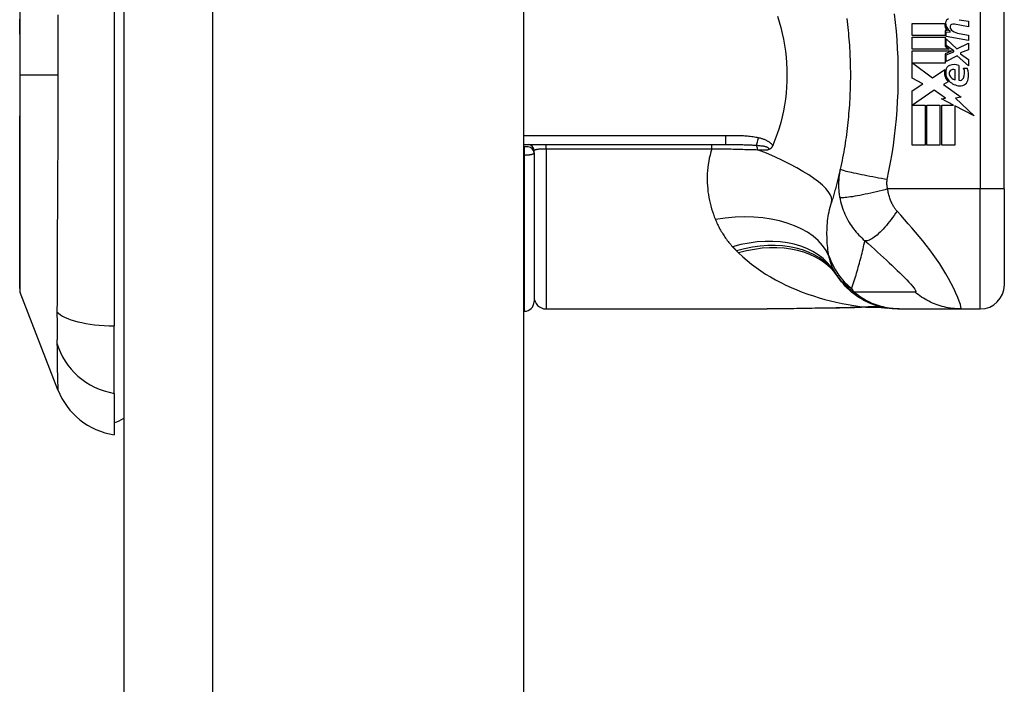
# Model space of a CAD drawing. Header units: inches. Extents: x 2.9 to 62.7, y 4.2 to 33.6.
# Tile 28 of 32: x 35.1 to 36.7, y 21.6 to 22.7. Entities that reach past the tile are written whole.
import ezdxf

# ---------------------------------------------------------------- set-up
doc = ezdxf.new("R2010")
doc.units = ezdxf.units.IN
doc.header["$MEASUREMENT"] = 0
doc.layers.add('Visible Edges(ANSI)', color=7, linetype='Continuous', lineweight=25)
doc.layers.add('Visible Tangent Edges(ANSI)', color=7, linetype='Continuous', lineweight=25)

msp = doc.modelspace()

# ---------------------------------------------------------------- linework, layer by layer
at = {"layer": 'Visible Edges(ANSI)'}
for p, q in [((35.2499, 25.4345), (35.2499, 9.7265)), ((35.9059, 25.4345), (35.9059, 9.7265)), ((35.2341, 22.9923), (35.2341, 22.1687)), ((36.6947, 22.3935), (36.6947, 22.7675)), ((36.6208, 22.6713), (36.6358, 22.6686)), ((36.6358, 22.6686), (36.6358, 22.6598)), ((36.5436, 22.6652), (36.5966, 22.6652)), ((36.5436, 22.6454), (36.5436, 22.6652)), ((36.5975, 22.6536), (36.5975, 22.6454)), ((36.6016, 22.6533), (36.5975, 22.6536)), ((36.6058, 22.6507), (36.6058, 22.6526)), ((36.6358, 22.6598), (36.6128, 22.6639)), ((36.5975, 22.6454), (36.5436, 22.6454)), ((36.5436, 22.6426), (36.5975, 22.6426)), ((36.5436, 22.6228), (36.5436, 22.6426)), ((36.5975, 22.6426), (36.5975, 22.6278)), ((36.5994, 22.6512), (36.6058, 22.6507)), ((36.5994, 22.6437), (36.5994, 22.6512)), ((36.6358, 22.6372), (36.5994, 22.6437)), ((36.5994, 22.6398), (36.6171, 22.6236)), ((36.5994, 22.6289), (36.5994, 22.6398)), ((36.6208, 22.6487), (36.6358, 22.646)), ((36.6358, 22.646), (36.6358, 22.6372)), ((36.6044, 22.6228), (36.5436, 22.6228)), ((36.5436, 22.62), (36.6093, 22.62)), ((36.5436, 22.5754), (36.5436, 22.62)), ((36.5975, 22.6278), (36.6044, 22.6228)), ((36.6093, 22.62), (36.5975, 22.615)), ((36.6117, 22.62), (36.5994, 22.6289)), ((36.6117, 22.6186), (36.6117, 22.62)), ((36.6171, 22.6236), (36.6358, 22.6326)), ((36.6358, 22.6218), (36.6228, 22.6168)), ((36.6358, 22.6326), (36.6358, 22.6218)), ((36.5975, 22.615), (36.5975, 22.6)), ((36.5994, 22.6134), (36.6117, 22.6186)), ((36.5994, 22.6026), (36.5994, 22.6134)), ((36.6172, 22.6118), (36.5994, 22.6026)), ((36.6358, 22.5954), (36.6172, 22.6118)), ((36.6228, 22.6168), (36.6228, 22.6152)), ((36.6228, 22.6152), (36.6358, 22.6062)), ((36.6358, 22.6062), (36.6358, 22.5954)), ((36.5445, 22.6), (36.5771, 22.5756)), ((36.5975, 22.6), (36.5445, 22.6)), ((36.5771, 22.5756), (36.597, 22.5894)), ((36.614, 22.5728), (36.614, 22.5888)), ((36.62, 22.5962), (36.62, 22.5718)), ((36.628, 22.5918), (36.634, 22.5918)), ((36.5611, 22.5662), (36.5436, 22.5754)), ((36.5436, 22.5544), (36.5611, 22.5662)), ((36.5798, 22.5556), (36.544, 22.531)), ((36.5985, 22.5425), (36.5798, 22.5556)), ((36.6024, 22.5695), (36.5947, 22.5648)), ((36.5947, 22.5648), (36.6241, 22.5439)), ((36.5436, 22.4652), (36.5436, 22.5544)), ((36.5918, 22.5412), (36.5985, 22.5425)), ((36.6114, 22.531), (36.5918, 22.5412)), ((36.6241, 22.5439), (36.6146, 22.5426)), ((36.6146, 22.5426), (36.6454, 22.5133)), ((36.544, 22.531), (36.565, 22.531)), ((36.565, 22.531), (36.565, 22.4652)), ((36.5678, 22.531), (36.5892, 22.531)), ((36.5678, 22.4652), (36.5678, 22.531)), ((36.5892, 22.531), (36.5892, 22.4652)), ((36.5922, 22.531), (36.6114, 22.531)), ((36.5922, 22.4652), (36.5922, 22.531)), ((36.6136, 22.5299), (36.6136, 22.4652)), ((36.6454, 22.5133), (36.6136, 22.5299)), ((35.9059, 22.4663), (36.2373, 22.4663)), ((35.9073, 22.4624), (35.9059, 22.4624)), ((35.9132, 22.4624), (35.9073, 22.4624)), ((36.565, 22.4652), (36.5436, 22.4652)), ((36.5892, 22.4652), (36.5678, 22.4652)), ((36.6136, 22.4652), (36.5922, 22.4652)), ((35.9231, 22.4526), (35.9231, 22.4565)), ((35.9231, 22.4526), (35.9231, 22.2085)), ((36.6947, 22.3935), (36.6947, 22.236)), ((35.1417, 22.0639), (35.0796, 22.2236)), ((35.9059, 22.1927), (35.9073, 22.1927)), ((35.9428, 22.1966), (36.3058, 22.1966)), ((36.52, 22.1966), (36.5224, 22.1966)), ((36.5224, 22.1966), (36.6228, 22.1966)), ((36.6228, 22.1966), (36.6554, 22.1966)), ((35.2341, 22.058), (35.2341, 22.1687)), ((35.2341, 22.058), (35.2341, 21.99))]:
    msp.add_line(p, q, dxfattribs=at)
at = {"layer": 'Visible Edges(ANSI)', "flags": 128}
for points in [[(35.0792, 22.6839), (35.0792, 22.6671), (35.0792, 22.6501), (35.0792, 22.6329), (35.0793, 22.6155), (35.0793, 22.5982), (35.0793, 22.5808), (35.0793, 22.5634), (35.0793, 22.546), (35.0792, 22.5287), (35.0792, 22.5114), (35.0792, 22.4943), (35.0792, 22.4775), (35.0792, 22.4609), (35.0792, 22.4447), (35.0792, 22.4288), (35.0791, 22.4132), (35.0791, 22.398), (35.0791, 22.3831), (35.0791, 22.3688), (35.0791, 22.355), (35.079, 22.3418), (35.079, 22.3292), (35.079, 22.3172), (35.0791, 22.3059), (35.0791, 22.2952), (35.0791, 22.2852), (35.0791, 22.2759), (35.0791, 22.2673), (35.0792, 22.2595), (35.0792, 22.2524), (35.0792, 22.2461), (35.0792, 22.2406), (35.0792, 22.236), (35.0792, 22.2322), (35.0792, 22.2292), (35.0793, 22.2271), (35.0793, 22.2258), (35.0793, 22.2254)], [(36.3223, 22.6768), (36.3252, 22.6676), (36.3279, 22.6583), (36.3303, 22.6488), (36.3323, 22.6393), (36.3341, 22.6296), (36.3355, 22.6198), (36.3367, 22.61), (36.3375, 22.6002), (36.338, 22.5903), (36.3381, 22.5804), (36.3379, 22.5705), (36.3375, 22.5606), (36.3366, 22.5507), (36.3355, 22.5409), (36.3341, 22.5312), (36.3323, 22.5216), (36.3303, 22.5121), (36.3279, 22.5027), (36.3252, 22.4934), (36.3222, 22.4842), (36.319, 22.4752), (36.3154, 22.4663)], [(36.4362, 22.6732), (36.4368, 22.6683), (36.4374, 22.6635), (36.4379, 22.6587), (36.4384, 22.6538), (36.4389, 22.649), (36.4393, 22.6441), (36.4398, 22.6393), (36.4401, 22.6344), (36.4405, 22.6296), (36.4408, 22.6247), (36.4411, 22.6199)], [(36.4411, 22.6199), (36.4412, 22.6166), (36.4414, 22.6133), (36.4415, 22.61), (36.4416, 22.6068), (36.4417, 22.6035), (36.4418, 22.6002), (36.4419, 22.5969), (36.442, 22.5936), (36.442, 22.5904), (36.4421, 22.5871), (36.4421, 22.5838), (36.4421, 22.5805), (36.4421, 22.5772), (36.4421, 22.5739), (36.442, 22.5707), (36.442, 22.5674), (36.4419, 22.5641), (36.4418, 22.5608), (36.4417, 22.5575), (36.4416, 22.5543), (36.4415, 22.551), (36.4414, 22.5477), (36.4412, 22.5444), (36.4411, 22.5411)], [(36.4411, 22.5411), (36.4408, 22.5363), (36.4405, 22.5314), (36.4401, 22.5266), (36.4398, 22.5217), (36.4393, 22.5169), (36.4389, 22.512), (36.4384, 22.5072), (36.4379, 22.5023), (36.4374, 22.4975), (36.4368, 22.4927), (36.4362, 22.4879), (36.4356, 22.483), (36.435, 22.4782), (36.4343, 22.4734), (36.4335, 22.4686), (36.4328, 22.4638), (36.432, 22.459), (36.4312, 22.4543), (36.4303, 22.4495), (36.4294, 22.4447), (36.4285, 22.44), (36.4275, 22.4352), (36.4265, 22.4305), (36.4255, 22.4258)], [(36.3147, 22.4645), (36.3144, 22.4641), (36.3142, 22.4636), (36.314, 22.4632), (36.3137, 22.4627), (36.3135, 22.4623), (36.3132, 22.4619), (36.3129, 22.4615), (36.3126, 22.4612), (36.3122, 22.4608), (36.3119, 22.4604), (36.3115, 22.4601), (36.3112, 22.4598), (36.3108, 22.4595), (36.3105, 22.4593), (36.3101, 22.459), (36.3097, 22.4588), (36.3093, 22.4586), (36.309, 22.4584), (36.3086, 22.4583), (36.3082, 22.4581), (36.3078, 22.458), (36.3075, 22.4578), (36.3071, 22.4577), (36.3067, 22.4576)], [(36.3154, 22.4663), (36.3154, 22.4663), (36.3154, 22.4662), (36.3153, 22.4661), (36.3153, 22.466), (36.3153, 22.466), (36.3152, 22.4659), (36.3152, 22.4658), (36.3152, 22.4657), (36.3151, 22.4657), (36.3151, 22.4656), (36.3151, 22.4655), (36.315, 22.4654), (36.315, 22.4654), (36.315, 22.4653), (36.3149, 22.4652), (36.3149, 22.4651), (36.3149, 22.4651), (36.3148, 22.465), (36.3148, 22.4649), (36.3148, 22.4648), (36.3148, 22.4648), (36.3147, 22.4647), (36.3147, 22.4646), (36.3147, 22.4645)], [(36.4255, 22.4258), (36.425, 22.4234), (36.4245, 22.4211), (36.4239, 22.4187), (36.4234, 22.4164), (36.4228, 22.414), (36.4223, 22.4117), (36.4217, 22.4094), (36.4211, 22.4071), (36.4206, 22.4048), (36.42, 22.4025), (36.4194, 22.4002), (36.4188, 22.3979), (36.4182, 22.3956), (36.4176, 22.3934), (36.4169, 22.3911), (36.4163, 22.3888), (36.4157, 22.3866), (36.415, 22.3843), (36.4144, 22.3821), (36.4137, 22.3799), (36.4131, 22.3776), (36.4124, 22.3754), (36.4117, 22.3732), (36.4111, 22.371)], [(36.52, 22.1966), (36.5153, 22.1967), (36.5107, 22.197), (36.506, 22.1975), (36.5012, 22.1981), (36.4965, 22.199), (36.4918, 22.2001), (36.4871, 22.2013), (36.4825, 22.2028), (36.4779, 22.2044), (36.4734, 22.2062), (36.4689, 22.2083), (36.4645, 22.2105), (36.4602, 22.2129), (36.456, 22.2155), (36.452, 22.2182), (36.448, 22.2211), (36.4442, 22.2241), (36.4406, 22.2273), (36.4371, 22.2306), (36.4337, 22.2341), (36.4306, 22.2376), (36.4275, 22.2412), (36.4247, 22.245), (36.422, 22.2488)], [(36.4244, 22.1981), (36.3942, 22.1976), (36.3643, 22.1972), (36.3348, 22.1968), (36.3058, 22.1966)], [(36.4725, 22.1995), (36.4487, 22.1986), (36.4244, 22.1981)], [(36.4725, 22.1995), (36.4877, 22.1994), (36.5028, 22.1979)]]:
    msp.add_lwpolyline(points, dxfattribs=at)
at = {"layer": 'Visible Edges(ANSI)'}
for centre, radius, start, end in [((36.6052, 22.6662), 0.00676, 106.9928, 179.4776), ((36.6126, 22.6649), 0.016, 178.7952, 226.5849), ((36.6145, 22.6661), 0.016, 179.4776, 237.4114), ((36.6097, 22.6597), 0.004, 113.5571, 186.03), ((36.6141, 22.6601), 0.0084, 186.03, 237.5992), ((36.6114, 22.6558), 0.0082, 80, 113.5571), ((36.6262, 22.6792), 0.031, 237.5992, 260), ((36.6185, 22.5845), 0.022, 167.079, 223.1785), ((36.6185, 22.5845), 0.0199, 170.4085, 224.1684), ((36.6089, 22.587), 0.0101, 113.8445, 175.0802), ((36.6124, 22.579), 0.0188, 66.1555, 113.8445), ((36.611, 22.5832), 0.00637, 61.4547, 141.1652), ((36.6091, 22.584), 0.0205, 334.6784, 22.5609), ((36.5954, 22.5798), 0.0405, 351.5605, 17.3343), ((36.6117, 22.5827), 0.0073, 141.1652, 199.3797), ((36.6154, 22.5839), 0.0112, 199.3797, 262.9975), ((36.6219, 22.578), 0.0064, 253.5261, 334.6784), ((36.6224, 22.5758), 0.0132, 266.5646, 351.5605), ((36.6232, 22.5891), 0.0265, 224.1684, 266.5646), ((35.9132, 22.4565), 0.00984, 0, 90), ((35.9132, 22.4526), 0.00984, 0, 90), ((36.518, 22.3178), 0.1181, 211.3001, 213.5208), ((36.9145, 22.5805), 0.5938, 213.5208, 213.9621), ((36.6554, 22.236), 0.0394, 270, 0), ((35.0842, 22.2254), 0.00492, 180.2088, 201.2505), ((35.9428, 22.2163), 0.0197, 180, 270), ((35.9073, 22.2085), 0.0157, 270, 0), ((35.2518, 22.1067), 0.1181, 201.2505, 261.3991), ((35.2262, 22.049), 0.0394, 281.537, 306.8699)]:
    msp.add_arc(centre, radius, start, end, dxfattribs=at)
at = {"layer": 'Visible Tangent Edges(ANSI)'}
for p, q in [((35.3959, 9.7265), (35.3959, 25.4345)), ((36.6554, 22.7675), (36.6554, 22.3935)), ((35.0793, 22.5805), (35.0796, 22.5805)), ((35.1417, 22.5805), (35.0796, 22.5805)), ((36.2373, 22.4809), (35.9059, 22.4809)), ((36.2373, 22.4809), (36.2373, 22.4663)), ((35.9073, 22.4492), (35.9073, 22.4624)), ((35.9428, 22.4596), (35.9428, 22.4663)), ((35.9428, 22.4596), (36.2148, 22.4596)), ((35.9428, 22.4596), (35.9428, 22.1966)), ((36.2148, 22.4596), (36.2148, 22.4663)), ((35.9059, 22.4492), (35.9073, 22.4492)), ((35.9073, 22.1927), (35.9073, 22.4492)), ((36.6554, 22.3935), (36.5033, 22.3935)), ((36.6947, 22.3935), (36.6554, 22.3935)), ((36.6554, 22.1966), (36.6554, 22.3935))]:
    msp.add_line(p, q, dxfattribs=at)
at = {"layer": 'Visible Tangent Edges(ANSI)', "flags": 128}
for points in [[(35.0796, 22.5805), (35.0796, 22.5908), (35.0796, 22.601), (35.0796, 22.6113), (35.0796, 22.6215), (35.0796, 22.6318), (35.0796, 22.642), (35.0795, 22.6521), (35.0795, 22.6622), (35.0795, 22.6721)], [(35.1415, 22.6794), (35.1416, 22.663), (35.1416, 22.6465), (35.1416, 22.63), (35.1417, 22.6135), (35.1417, 22.597), (35.1417, 22.5805)], [(36.5026, 22.4088), (36.5054, 22.423), (36.5081, 22.4371), (36.5105, 22.4513), (36.5127, 22.4656), (36.5146, 22.4799), (36.5163, 22.4942), (36.5177, 22.5085), (36.5188, 22.5229), (36.5197, 22.5373), (36.5203, 22.5517), (36.5207, 22.5661), (36.5208, 22.5805), (36.5207, 22.5949), (36.5203, 22.6093), (36.5197, 22.6237), (36.5188, 22.6381), (36.5177, 22.6525), (36.5163, 22.6668), (36.5146, 22.6811)], [(35.0792, 22.3529), (35.0792, 22.361), (35.0793, 22.3692), (35.0793, 22.3775), (35.0793, 22.3861), (35.0793, 22.3948), (35.0793, 22.4037), (35.0794, 22.4127), (35.0794, 22.4218), (35.0794, 22.4311), (35.0794, 22.4404), (35.0794, 22.4499), (35.0795, 22.4595), (35.0795, 22.4692), (35.0795, 22.479), (35.0795, 22.4889), (35.0795, 22.4989), (35.0795, 22.509), (35.0796, 22.5191), (35.0796, 22.5293), (35.0796, 22.5395), (35.0796, 22.5498), (35.0796, 22.56), (35.0796, 22.5703), (35.0796, 22.5805)], [(35.1417, 22.5805), (35.1417, 22.564), (35.1417, 22.5475), (35.1416, 22.531), (35.1416, 22.5145), (35.1416, 22.498), (35.1415, 22.4816), (35.1414, 22.4652), (35.1414, 22.4488), (35.1413, 22.4325), (35.1412, 22.4162), (35.1411, 22.3999), (35.1411, 22.3837), (35.141, 22.3676), (35.1409, 22.3515), (35.1408, 22.3355), (35.1407, 22.3196), (35.1406, 22.3037), (35.1406, 22.2879), (35.1405, 22.2722), (35.1404, 22.2565), (35.1404, 22.241), (35.1403, 22.2255), (35.1403, 22.2101), (35.1402, 22.1919)], [(36.2913, 22.4774), (36.2891, 22.4778), (36.2869, 22.4782), (36.2847, 22.4786), (36.2824, 22.4789), (36.2802, 22.4792), (36.2779, 22.4795), (36.2757, 22.4797), (36.2734, 22.4799), (36.2712, 22.4801), (36.2689, 22.4802), (36.2666, 22.4804), (36.2644, 22.4805), (36.2621, 22.4806), (36.2599, 22.4806), (36.2576, 22.4807), (36.2553, 22.4808), (36.2531, 22.4808), (36.2508, 22.4808), (36.2486, 22.4809), (36.2463, 22.4809), (36.244, 22.4809), (36.2418, 22.4809), (36.2395, 22.4809), (36.2373, 22.4809)], [(36.3147, 22.4645), (36.3141, 22.4655), (36.3134, 22.4664), (36.3126, 22.4673), (36.3118, 22.4681), (36.311, 22.4689), (36.3101, 22.4696), (36.3092, 22.4703), (36.3083, 22.4709), (36.3073, 22.4715), (36.3063, 22.4721), (36.3053, 22.4726), (36.3043, 22.4731), (36.3033, 22.4736), (36.3022, 22.474), (36.3012, 22.4745), (36.3001, 22.4749), (36.299, 22.4752), (36.2979, 22.4756), (36.2968, 22.4759), (36.2957, 22.4763), (36.2946, 22.4766), (36.2935, 22.4768), (36.2924, 22.4771), (36.2913, 22.4774)], [(35.9231, 22.4565), (35.9231, 22.4567), (35.9232, 22.4569), (35.9234, 22.4571), (35.9237, 22.4573), (35.9241, 22.4575), (35.9245, 22.4577), (35.925, 22.4579), (35.9256, 22.4581), (35.9263, 22.4582), (35.927, 22.4584), (35.9278, 22.4586), (35.9287, 22.4587), (35.9296, 22.4588), (35.9306, 22.459), (35.9316, 22.4591), (35.9327, 22.4592), (35.9339, 22.4593), (35.9351, 22.4594), (35.9363, 22.4594), (35.9376, 22.4595), (35.9388, 22.4595), (35.9401, 22.4596), (35.9415, 22.4596), (35.9428, 22.4596)], [(36.2148, 22.4596), (36.2133, 22.4544), (36.2119, 22.4492), (36.2107, 22.444), (36.2097, 22.4389), (36.2089, 22.4337), (36.2082, 22.4286), (36.2077, 22.4235), (36.2074, 22.4185), (36.2072, 22.4135), (36.2072, 22.4085), (36.2073, 22.4035), (36.2076, 22.3986), (36.208, 22.3938), (36.2085, 22.389), (36.2092, 22.3842), (36.21, 22.3795), (36.211, 22.3748), (36.212, 22.3701), (36.2132, 22.3656), (36.2145, 22.361), (36.2159, 22.3566), (36.2174, 22.3521), (36.2189, 22.3478), (36.2206, 22.3435)], [(36.2148, 22.4596), (36.218, 22.4595), (36.2212, 22.4595), (36.2244, 22.4595), (36.2276, 22.4594), (36.2308, 22.4594), (36.234, 22.4593), (36.2372, 22.4592), (36.2404, 22.4592), (36.2436, 22.4591), (36.2468, 22.4591), (36.2499, 22.459), (36.2531, 22.4589), (36.2562, 22.4589), (36.2593, 22.4588), (36.2625, 22.4587), (36.2656, 22.4586), (36.2687, 22.4585), (36.2717, 22.4585), (36.2748, 22.4584), (36.2779, 22.4583), (36.2809, 22.4582), (36.2839, 22.4581), (36.287, 22.458), (36.29, 22.4579)], [(36.2373, 22.4663), (36.2395, 22.4663), (36.2417, 22.4663), (36.2439, 22.4663), (36.2462, 22.4663), (36.2484, 22.4663), (36.2506, 22.4663), (36.2528, 22.4663), (36.2549, 22.4663), (36.2571, 22.4663), (36.2593, 22.4662), (36.2614, 22.4662), (36.2636, 22.4662), (36.2657, 22.4662), (36.2678, 22.4661), (36.2699, 22.4661), (36.272, 22.466), (36.2741, 22.4659), (36.2762, 22.4659), (36.2782, 22.4658), (36.2802, 22.4657), (36.2823, 22.4656), (36.2843, 22.4655), (36.2862, 22.4654), (36.2882, 22.4652)], [(36.2882, 22.4652), (36.2896, 22.4651), (36.2909, 22.465), (36.2923, 22.4648), (36.2936, 22.4647), (36.295, 22.4645), (36.2963, 22.4643), (36.2975, 22.4642), (36.2988, 22.464), (36.3, 22.4637), (36.3012, 22.4635), (36.3023, 22.4632), (36.3033, 22.4629), (36.3044, 22.4626), (36.3053, 22.4623), (36.3061, 22.4619), (36.3069, 22.4615), (36.3075, 22.461), (36.3079, 22.4606), (36.3082, 22.4601), (36.3082, 22.4596), (36.3081, 22.4591), (36.3078, 22.4585), (36.3073, 22.458), (36.3067, 22.4576)], [(35.9073, 22.4492), (35.9084, 22.4492), (35.9095, 22.4493), (35.9105, 22.4493), (35.9115, 22.4493), (35.9125, 22.4494), (35.9135, 22.4495), (35.9145, 22.4496), (35.9154, 22.4497), (35.9163, 22.4498), (35.9171, 22.4499), (35.9179, 22.4501), (35.9187, 22.4502), (35.9193, 22.4504), (35.92, 22.4506), (35.9206, 22.4507), (35.9211, 22.4509), (35.9216, 22.4511), (35.922, 22.4513), (35.9223, 22.4515), (35.9226, 22.4517), (35.9228, 22.4519), (35.923, 22.4521), (35.9231, 22.4523), (35.9231, 22.4526)], [(36.29, 22.4579), (36.2907, 22.4579), (36.2914, 22.4579), (36.2921, 22.4579), (36.2928, 22.4579), (36.2935, 22.4578), (36.2942, 22.4578), (36.2949, 22.4578), (36.2956, 22.4578), (36.2963, 22.4578), (36.297, 22.4578), (36.2977, 22.4578), (36.2984, 22.4577), (36.2991, 22.4577), (36.2998, 22.4577), (36.3005, 22.4577), (36.3012, 22.4577), (36.3019, 22.4577), (36.3026, 22.4577), (36.3033, 22.4576), (36.3039, 22.4576), (36.3046, 22.4576), (36.3053, 22.4576), (36.306, 22.4576), (36.3067, 22.4576)], [(36.4255, 22.4258), (36.4251, 22.424), (36.4248, 22.4222), (36.4245, 22.4203), (36.4242, 22.4185), (36.4239, 22.4167), (36.4237, 22.4148), (36.4234, 22.413), (36.4233, 22.4111), (36.4231, 22.4093), (36.423, 22.4074), (36.4229, 22.4056), (36.4228, 22.4037), (36.4228, 22.4018), (36.4228, 22.3999), (36.4228, 22.398), (36.4229, 22.396), (36.4229, 22.3941), (36.4231, 22.392), (36.4232, 22.39), (36.4234, 22.3879), (36.4237, 22.3859), (36.4239, 22.3839), (36.4242, 22.3818), (36.4246, 22.3798)], [(36.5026, 22.4088), (36.498, 22.4097), (36.4933, 22.4105), (36.4885, 22.4114), (36.4837, 22.4123), (36.4788, 22.4132), (36.474, 22.4141), (36.4693, 22.415), (36.4647, 22.4159), (36.4602, 22.4169), (36.4558, 22.4178), (36.4517, 22.4186), (36.4478, 22.4195), (36.4442, 22.4203), (36.4408, 22.421), (36.4378, 22.4218), (36.4351, 22.4224), (36.4327, 22.4231), (36.4307, 22.4236), (36.429, 22.4241), (36.4277, 22.4246), (36.4267, 22.4249), (36.426, 22.4253), (36.4256, 22.4255), (36.4255, 22.4258)], [(36.5033, 22.3935), (36.5031, 22.3942), (36.503, 22.3948), (36.5028, 22.3955), (36.5027, 22.3962), (36.5026, 22.3968), (36.5025, 22.3975), (36.5024, 22.3982), (36.5023, 22.3988), (36.5023, 22.3995), (36.5022, 22.4001), (36.5022, 22.4008), (36.5021, 22.4014), (36.5021, 22.402), (36.5021, 22.4026), (36.5021, 22.4033), (36.5021, 22.4039), (36.5021, 22.4045), (36.5022, 22.4051), (36.5022, 22.4058), (36.5023, 22.4064), (36.5024, 22.407), (36.5024, 22.4076), (36.5025, 22.4082), (36.5026, 22.4088)], [(36.5033, 22.3935), (36.4988, 22.3923), (36.4942, 22.3912), (36.4896, 22.39), (36.4849, 22.3889), (36.4802, 22.3878), (36.4755, 22.3867), (36.4708, 22.3857), (36.4663, 22.3847), (36.4618, 22.3838), (36.4575, 22.3829), (36.4534, 22.3821), (36.4495, 22.3814), (36.4458, 22.3808), (36.4424, 22.3803), (36.4392, 22.3798), (36.4364, 22.3795), (36.4338, 22.3792), (36.4316, 22.379), (36.4296, 22.379), (36.428, 22.379), (36.4267, 22.3791), (36.4257, 22.3792), (36.425, 22.3795), (36.4246, 22.3798)], [(36.4246, 22.3798), (36.4253, 22.3762), (36.4261, 22.3727), (36.427, 22.3692), (36.428, 22.3657), (36.4291, 22.3622), (36.4303, 22.3587), (36.4317, 22.3553), (36.4331, 22.3519), (36.4347, 22.3486), (36.4364, 22.3453), (36.4382, 22.342), (36.4401, 22.3387), (36.442, 22.3356), (36.4438, 22.3329), (36.4457, 22.3302), (36.4476, 22.3276), (36.4496, 22.3251), (36.4517, 22.3226), (36.4539, 22.3201), (36.4562, 22.3177), (36.4585, 22.3153), (36.4609, 22.313), (36.4634, 22.3107), (36.466, 22.3085)], [(36.5187, 22.357), (36.5178, 22.358), (36.517, 22.3591), (36.5161, 22.3602), (36.5153, 22.3613), (36.5145, 22.3624), (36.5138, 22.3636), (36.513, 22.3648), (36.5123, 22.3661), (36.5116, 22.3674), (36.5109, 22.3687), (36.5102, 22.3701), (36.5095, 22.3716), (36.5088, 22.3733), (36.5081, 22.3751), (36.5075, 22.3768), (36.5069, 22.3785), (36.5063, 22.3803), (36.5058, 22.3822), (36.5053, 22.384), (36.5048, 22.3859), (36.5044, 22.3878), (36.504, 22.3897), (36.5036, 22.3916), (36.5033, 22.3935)], [(36.407, 22.2835), (36.4064, 22.2868), (36.4059, 22.2902), (36.4054, 22.2937), (36.405, 22.2972), (36.4047, 22.3007), (36.4043, 22.3042), (36.4041, 22.3078), (36.4039, 22.3114), (36.4038, 22.315), (36.4037, 22.3186), (36.4037, 22.3223), (36.4038, 22.326), (36.4039, 22.3297), (36.4041, 22.3335), (36.4045, 22.3372), (36.4048, 22.341), (36.4053, 22.3448), (36.4059, 22.3485), (36.4065, 22.3523), (36.4072, 22.3561), (36.408, 22.3599), (36.409, 22.3636), (36.41, 22.3673), (36.4111, 22.371)], [(35.0792, 22.3059), (35.0792, 22.3077), (35.0792, 22.3095), (35.0792, 22.3113), (35.0792, 22.3131), (35.0792, 22.315), (35.0792, 22.3168), (35.0792, 22.3187), (35.0792, 22.3206), (35.0792, 22.3225), (35.0792, 22.3244), (35.0792, 22.3263), (35.0792, 22.3283), (35.0792, 22.3303), (35.0792, 22.3323), (35.0792, 22.3343), (35.0792, 22.3363), (35.0792, 22.3383), (35.0792, 22.3403), (35.0792, 22.3424), (35.0792, 22.3445), (35.0792, 22.3466), (35.0792, 22.3487), (35.0792, 22.3508), (35.0792, 22.3529)], [(36.5187, 22.357), (36.5163, 22.3536), (36.5139, 22.3501), (36.5115, 22.3466), (36.5089, 22.3433), (36.5064, 22.3399), (36.5038, 22.3367), (36.5012, 22.3336), (36.4986, 22.3305), (36.496, 22.3277), (36.4934, 22.325), (36.4909, 22.3224), (36.4884, 22.3201), (36.4859, 22.3179), (36.4836, 22.3159), (36.4813, 22.3142), (36.4792, 22.3127), (36.4771, 22.3114), (36.4751, 22.3103), (36.4733, 22.3095), (36.4716, 22.3089), (36.47, 22.3085), (36.4685, 22.3083), (36.4672, 22.3083), (36.466, 22.3085)], [(36.6228, 22.1966), (36.6237, 22.1975), (36.6236, 22.2), (36.6227, 22.2039), (36.6209, 22.2092), (36.6185, 22.2156), (36.6154, 22.2227), (36.6118, 22.2303), (36.6078, 22.2382), (36.6034, 22.2463), (36.5987, 22.2544), (36.5938, 22.2625), (36.5887, 22.2705), (36.5834, 22.2784), (36.578, 22.2861), (36.5724, 22.2936), (36.5667, 22.301), (36.561, 22.3083), (36.5551, 22.3155), (36.5492, 22.3225), (36.5432, 22.3295), (36.5371, 22.3364), (36.531, 22.3432), (36.5248, 22.3502), (36.5187, 22.357)], [(36.2206, 22.3435), (36.2215, 22.3415), (36.2223, 22.3394), (36.2232, 22.3374), (36.2242, 22.3354), (36.2251, 22.3334), (36.2261, 22.3315), (36.2271, 22.3295), (36.2282, 22.3276), (36.2292, 22.3256), (36.2303, 22.3237), (36.2315, 22.3218), (36.2326, 22.32), (36.2338, 22.3181), (36.235, 22.3163), (36.2363, 22.3144), (36.2375, 22.3126), (36.2388, 22.3108), (36.2402, 22.309), (36.2415, 22.3073), (36.2429, 22.3055), (36.2444, 22.3038), (36.2458, 22.3021), (36.2473, 22.3004), (36.2488, 22.2987)], [(35.0796, 22.2236), (35.0796, 22.2238), (35.0796, 22.2242), (35.0796, 22.225), (35.0796, 22.226), (35.0796, 22.2274), (35.0796, 22.229), (35.0795, 22.2309), (35.0795, 22.2332), (35.0795, 22.2357), (35.0795, 22.2385), (35.0795, 22.2416), (35.0795, 22.2449), (35.0794, 22.2486), (35.0794, 22.2525), (35.0794, 22.2567), (35.0794, 22.2611), (35.0794, 22.2659), (35.0793, 22.2709), (35.0793, 22.2761), (35.0793, 22.2816), (35.0793, 22.2873), (35.0793, 22.2933), (35.0792, 22.2995), (35.0792, 22.3059)], [(36.2488, 22.2987), (36.2491, 22.2984), (36.2494, 22.2981), (36.2496, 22.2978), (36.2499, 22.2975), (36.2502, 22.2973), (36.2504, 22.297), (36.2507, 22.2967), (36.251, 22.2964), (36.2513, 22.2961), (36.2515, 22.2958), (36.2518, 22.2955), (36.2521, 22.2953), (36.2523, 22.295), (36.2526, 22.2947), (36.2529, 22.2944), (36.2532, 22.2941), (36.2534, 22.2938), (36.2537, 22.2936), (36.254, 22.2933), (36.2543, 22.293), (36.2545, 22.2927), (36.2548, 22.2924), (36.2551, 22.2922), (36.2554, 22.2919)], [(36.4443, 22.2299), (36.4453, 22.233), (36.4464, 22.2362), (36.4474, 22.2394), (36.4484, 22.2426), (36.4494, 22.2458), (36.4504, 22.249), (36.4514, 22.2522), (36.4523, 22.2554), (36.4533, 22.2587), (36.4542, 22.2619), (36.4551, 22.2652), (36.4561, 22.2685), (36.457, 22.2717), (36.4578, 22.275), (36.4587, 22.2783), (36.4596, 22.2816), (36.4604, 22.285), (36.4613, 22.2883), (36.4621, 22.2916), (36.4629, 22.295), (36.4637, 22.2984), (36.4645, 22.3017), (36.4653, 22.3051), (36.466, 22.3085)], [(36.466, 22.3085), (36.4713, 22.3038), (36.4766, 22.2992), (36.4817, 22.2946), (36.4868, 22.29), (36.4917, 22.2856), (36.4965, 22.2811), (36.5013, 22.2767), (36.5059, 22.2724), (36.5104, 22.2682), (36.5148, 22.264), (36.5191, 22.2598), (36.5233, 22.2558), (36.5273, 22.2518), (36.5311, 22.248), (36.5347, 22.2443), (36.5381, 22.2407), (36.5412, 22.2373), (36.544, 22.2341), (36.5463, 22.2313), (36.5481, 22.2288), (36.5492, 22.2268), (36.5497, 22.2253), (36.5494, 22.2244), (36.5484, 22.2242)], [(36.2554, 22.2919), (36.2555, 22.2917), (36.2557, 22.2916), (36.2558, 22.2915), (36.2559, 22.2913), (36.2561, 22.2912), (36.2562, 22.291), (36.2564, 22.2909), (36.2565, 22.2908), (36.2566, 22.2906), (36.2568, 22.2905), (36.2569, 22.2903), (36.2571, 22.2902), (36.2572, 22.2901), (36.2574, 22.2899), (36.2575, 22.2898), (36.2576, 22.2896), (36.2578, 22.2895), (36.2579, 22.2894), (36.2581, 22.2892), (36.2582, 22.2891), (36.2583, 22.289), (36.2585, 22.2888), (36.2586, 22.2887), (36.2588, 22.2885)], [(36.2588, 22.2885), (36.2655, 22.2822), (36.2726, 22.276), (36.2799, 22.2701), (36.2874, 22.2645), (36.2951, 22.2591), (36.3031, 22.2539), (36.3112, 22.249), (36.3194, 22.2443), (36.3279, 22.2399), (36.3365, 22.2356), (36.3452, 22.2317), (36.3541, 22.2279), (36.363, 22.2243), (36.3722, 22.221), (36.3814, 22.2179), (36.3907, 22.215), (36.4001, 22.2123), (36.4095, 22.2099), (36.4191, 22.2076), (36.4287, 22.2056), (36.4383, 22.2038), (36.448, 22.2022), (36.4577, 22.2008), (36.4674, 22.1996)], [(36.417, 22.2564), (36.4165, 22.2574), (36.4159, 22.2584), (36.4154, 22.2594), (36.4148, 22.2604), (36.4143, 22.2614), (36.4138, 22.2624), (36.4133, 22.2634), (36.4129, 22.2645), (36.4124, 22.2656), (36.4119, 22.2667), (36.4115, 22.2678), (36.4111, 22.2689), (36.4107, 22.27), (36.4103, 22.2712), (36.4099, 22.2723), (36.4095, 22.2735), (36.4092, 22.2747), (36.4088, 22.2759), (36.4085, 22.2771), (36.4082, 22.2784), (36.4079, 22.2796), (36.4076, 22.2809), (36.4073, 22.2822), (36.407, 22.2835)], [(36.4195, 22.2526), (36.4204, 22.2512), (36.4214, 22.2499), (36.4223, 22.2486), (36.4233, 22.2474), (36.4242, 22.2462), (36.4252, 22.245), (36.4262, 22.2439), (36.4272, 22.2429), (36.4283, 22.2418), (36.4293, 22.2408), (36.4303, 22.2398), (36.4313, 22.2389), (36.4324, 22.238), (36.4334, 22.2371), (36.4345, 22.2363), (36.4356, 22.2354), (36.4366, 22.2347), (36.4377, 22.2339), (36.4388, 22.2332), (36.4399, 22.2325), (36.441, 22.2318), (36.4421, 22.2311), (36.4432, 22.2305), (36.4443, 22.2299)], [(36.4479, 22.2242), (36.4463, 22.2252), (36.4449, 22.2262), (36.4435, 22.2272), (36.4421, 22.2282), (36.4408, 22.2292), (36.4395, 22.2302), (36.4382, 22.2312), (36.437, 22.2322), (36.4358, 22.2332), (36.4347, 22.2343), (36.4336, 22.2353), (36.4325, 22.2363), (36.4315, 22.2373), (36.4305, 22.2384), (36.4295, 22.2394), (36.4286, 22.2404), (36.4277, 22.2414), (36.4268, 22.2425), (36.4259, 22.2435), (36.4251, 22.2446), (36.4243, 22.2456), (36.4235, 22.2467), (36.4228, 22.2477), (36.422, 22.2488)], [(36.5224, 22.1966), (36.5191, 22.1967), (36.5158, 22.1968), (36.5124, 22.1971), (36.5091, 22.1974), (36.5058, 22.1979), (36.5024, 22.1984), (36.4991, 22.1991), (36.4958, 22.1998), (36.4925, 22.2006), (36.4892, 22.2016), (36.486, 22.2026), (36.4827, 22.2038), (36.4796, 22.205), (36.4764, 22.2063), (36.4733, 22.2077), (36.4703, 22.2092), (36.4672, 22.2108), (36.4643, 22.2125), (36.4614, 22.2143), (36.4586, 22.2161), (36.4558, 22.218), (36.4531, 22.22), (36.4504, 22.2221), (36.4479, 22.2242)], [(36.5484, 22.2242), (36.5442, 22.2242), (36.54, 22.2242), (36.5358, 22.2242), (36.5316, 22.2242), (36.5274, 22.2242), (36.5232, 22.2242), (36.519, 22.2242), (36.5148, 22.2242), (36.5107, 22.2242), (36.5065, 22.2242), (36.5023, 22.2242), (36.4981, 22.2242), (36.4939, 22.2242), (36.4897, 22.2242), (36.4856, 22.2242), (36.4814, 22.2242), (36.4772, 22.2242), (36.473, 22.2242), (36.4688, 22.2242), (36.4646, 22.2242), (36.4604, 22.2242), (36.4563, 22.2242), (36.4521, 22.2242), (36.4479, 22.2242)], [(36.6228, 22.1966), (36.6195, 22.1967), (36.6162, 22.1968), (36.6129, 22.1971), (36.6095, 22.1974), (36.6062, 22.1979), (36.6028, 22.1984), (36.5995, 22.1991), (36.5962, 22.1998), (36.5929, 22.2006), (36.5896, 22.2016), (36.5864, 22.2026), (36.5832, 22.2037), (36.58, 22.205), (36.5769, 22.2063), (36.5738, 22.2077), (36.5707, 22.2092), (36.5677, 22.2108), (36.5647, 22.2125), (36.5619, 22.2143), (36.559, 22.2161), (36.5563, 22.218), (36.5536, 22.22), (36.5509, 22.2221), (36.5484, 22.2242)], [(35.1402, 22.1919), (35.1402, 22.1892), (35.1402, 22.1864), (35.1402, 22.1837), (35.1403, 22.1811), (35.1403, 22.1785), (35.1403, 22.1759), (35.1403, 22.1734), (35.1403, 22.171), (35.1403, 22.1686), (35.1403, 22.1663), (35.1403, 22.164), (35.1403, 22.1618), (35.1403, 22.1597), (35.1403, 22.1576), (35.1403, 22.1556), (35.1403, 22.1536), (35.1403, 22.1517), (35.1403, 22.1499), (35.1403, 22.1482), (35.1403, 22.1465), (35.1402, 22.1449), (35.1402, 22.1434), (35.1402, 22.1419), (35.1402, 22.1406)], [(36.4238, 22.1983), (36.4188, 22.1982), (36.4137, 22.1981), (36.4087, 22.198), (36.4037, 22.1979), (36.3987, 22.1978), (36.3937, 22.1977), (36.3888, 22.1977), (36.3838, 22.1976), (36.3788, 22.1975), (36.3739, 22.1974), (36.3689, 22.1973), (36.364, 22.1972), (36.3591, 22.1971), (36.3542, 22.1971), (36.3493, 22.197), (36.3444, 22.1969), (36.3395, 22.1969), (36.3347, 22.1968), (36.3298, 22.1968), (36.325, 22.1967), (36.3202, 22.1967), (36.3154, 22.1967), (36.3106, 22.1967), (36.3058, 22.1966)], [(36.4674, 22.1996), (36.4656, 22.1995), (36.4639, 22.1994), (36.4621, 22.1993), (36.4603, 22.1993), (36.4585, 22.1992), (36.4567, 22.1991), (36.4549, 22.1991), (36.4531, 22.199), (36.4513, 22.1989), (36.4495, 22.1989), (36.4477, 22.1988), (36.4458, 22.1988), (36.444, 22.1987), (36.4422, 22.1987), (36.4404, 22.1986), (36.4385, 22.1986), (36.4367, 22.1985), (36.4349, 22.1985), (36.433, 22.1984), (36.4312, 22.1984), (36.4293, 22.1984), (36.4275, 22.1983), (36.4257, 22.1983), (36.4238, 22.1983)], [(36.4244, 22.1981), (36.4244, 22.1981), (36.4243, 22.1981), (36.4243, 22.1981), (36.4243, 22.1981), (36.4243, 22.1981), (36.4242, 22.1981), (36.4242, 22.1981), (36.4242, 22.1981), (36.4242, 22.1981), (36.4241, 22.1981), (36.4241, 22.1981), (36.4241, 22.1981), (36.4241, 22.1982), (36.424, 22.1982), (36.424, 22.1982), (36.424, 22.1982), (36.424, 22.1982), (36.4239, 22.1982), (36.4239, 22.1982), (36.4239, 22.1982), (36.4239, 22.1982), (36.4238, 22.1982), (36.4238, 22.1983), (36.4238, 22.1983)], [(36.4674, 22.1996), (36.4676, 22.1996), (36.4678, 22.1996), (36.4679, 22.1996), (36.4681, 22.1996), (36.4683, 22.1995), (36.4684, 22.1995), (36.4686, 22.1995), (36.4687, 22.1995), (36.4689, 22.1995), (36.469, 22.1995), (36.4691, 22.1995), (36.4693, 22.1995), (36.4694, 22.1995), (36.4695, 22.1995), (36.4696, 22.1995), (36.4697, 22.1995), (36.4698, 22.1995), (36.4699, 22.1995), (36.47, 22.1995), (36.4701, 22.1995), (36.4702, 22.1995), (36.4703, 22.1995), (36.4703, 22.1995), (36.4704, 22.1995)], [(36.4704, 22.1995), (36.4705, 22.1995), (36.4706, 22.1995), (36.4707, 22.1995), (36.4707, 22.1995), (36.4708, 22.1994), (36.4709, 22.1994), (36.471, 22.1994), (36.4711, 22.1994), (36.4712, 22.1994), (36.4713, 22.1994), (36.4714, 22.1994), (36.4714, 22.1994), (36.4715, 22.1994), (36.4716, 22.1994), (36.4717, 22.1994), (36.4718, 22.1994), (36.4719, 22.1994), (36.472, 22.1994), (36.4721, 22.1994), (36.4721, 22.1994), (36.4722, 22.1994), (36.4723, 22.1994), (36.4724, 22.1994), (36.4725, 22.1995)], [(35.1402, 22.1406), (35.1403, 22.1324), (35.1403, 22.1268), (35.1404, 22.1214), (35.1404, 22.1163), (35.1405, 22.1114), (35.1406, 22.1066), (35.1406, 22.1022), (35.1407, 22.0979), (35.1408, 22.0939), (35.1409, 22.0901), (35.141, 22.0865), (35.1411, 22.0832), (35.1411, 22.0802), (35.1412, 22.0774), (35.1413, 22.0749), (35.1414, 22.0726), (35.1414, 22.0706), (35.1415, 22.0688), (35.1416, 22.0673), (35.1416, 22.0661), (35.1416, 22.0652), (35.1417, 22.0645), (35.1417, 22.0641), (35.1417, 22.0639)]]:
    msp.add_lwpolyline(points, dxfattribs=at)
at = {"layer": 'Visible Tangent Edges(ANSI)'}
msp.add_arc((36.8151, 22.4598), 0.4363, 211.7957, 212.6757, dxfattribs=at)
for centre, major_axis, ratio, start_param, end_param in [((36.2913, 22.4826), (-0.004, -0.0193), 0.056853, 0.451678, 1.304606), ((36.2866, 22.4565), (0, 0.00984), 0.343453, 4.857789, 5.800686), ((36.2231, 22.4294), (0.188, -0.0584), 0.249251, 0, 1.285379), ((36.2206, 22.2219), (0.1902, 0.0508), 0.604241, 0.09545, 1.410679), ((36.2488, 22.1542), (0.1682, 0.1023), 0.678602, 0, 1.179478), ((36.2554, 22.1439), (0.1641, 0.1087), 0.689059, 0, 1.142601), ((36.2588, 22.1388), (0.1633, 0.11), 0.696909, 0, 1.131926), ((36.5188, 22.3204), (0.112, -0.0375), 0.992002, 3.787137, 4.348938), ((36.4674, 22.0042), (0.0329, 0.1941), 0.802573, 0, 0.207855), ((36.4741, 22.0032), (0.0287, 0.1948), 0.91694, 0, 0.179726), ((35.2541, 22.2062), (-0.118, -0.0053), 0.314585, 0.249322, 1.386592), ((35.2541, 22.1682), (-0.117, 0.0158), 0.948273, 0.391156, 1.528426)]:
    msp.add_ellipse(centre, major_axis=major_axis, ratio=ratio, start_param=start_param, end_param=end_param, dxfattribs=at)

doc.saveas('drawing.dxf')
